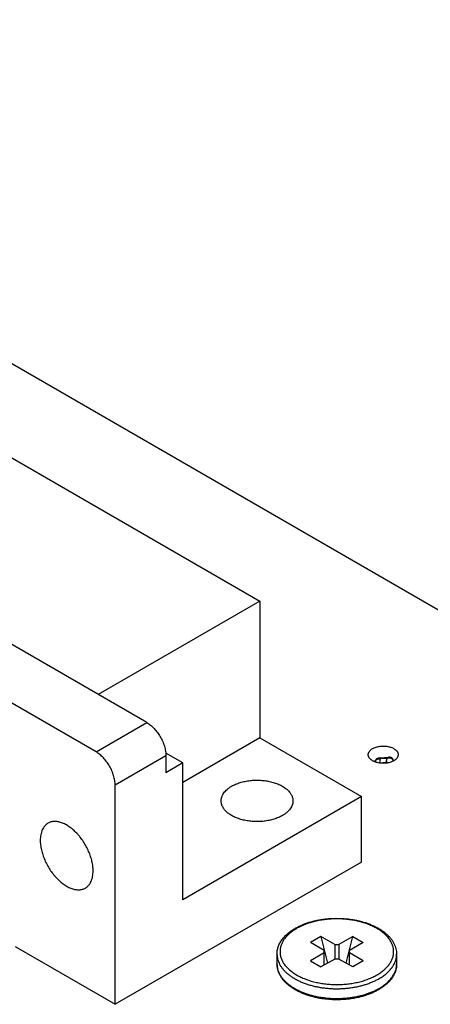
# Model space of a CAD drawing. Header units: inches. Extents: x 0 to 34, y 0 to 22.
# Tile 14 of 29: x 23.141 to 23.827, y 7.465 to 9.11. Entities that reach past the tile are written whole.
import ezdxf

# ---------------------------------------------------------------- set-up
doc = ezdxf.new("R2010")
doc.units = ezdxf.units.IN
doc.header["$LTSCALE"] = 1.87
doc.header["$MEASUREMENT"] = 0
doc.layers.get('0').update_dxf_attribs({"linetype": 'CONTINUOUS'})

msp = doc.modelspace()

# ---------------------------------------------------------------- linework, layer by layer
at = {"color": 7, "linetype": 'CONTINUOUS'}
for p, q in [((22.1321, 9.1101), (24.3425, 7.8339)), ((23.0236, 8.4379), (23.5419, 8.1387)), ((23.3531, 7.9357), (22.559, 8.3942)), ((23.2682, 7.8867), (22.4741, 8.3452)), ((23.5419, 8.1387), (23.2717, 7.9827)), ((23.5419, 8.1387), (23.5419, 7.91)), ((23.2682, 7.8867), (23.3531, 7.9357)), ((23.5419, 7.91), (23.4132, 7.8357)), ((23.5419, 7.91), (23.7116, 7.8121)), ((23.3, 7.8316), (23.3849, 7.8806)), ((23.4132, 7.8684), (23.3847, 7.8848)), ((23.3849, 7.8806), (23.3849, 7.852)), ((23.4132, 7.8684), (23.3849, 7.852)), ((23.4132, 7.6398), (23.4132, 7.8684)), ((23.7432, 7.8752), (23.7419, 7.8687)), ((23.7419, 7.8687), (23.7531, 7.8694)), ((23.7425, 7.877), (23.7574, 7.878)), ((23.7545, 7.8759), (23.7432, 7.8752)), ((23.7531, 7.8694), (23.7545, 7.8759)), ((23.7531, 7.8694), (23.7534, 7.868)), ((23.3, 7.465), (23.3, 7.8316)), ((23.7116, 7.8121), (23.4132, 7.6398)), ((23.7116, 7.7027), (23.7116, 7.8121)), ((23.7116, 7.7027), (23.3, 7.465)), ((23.6441, 7.5784), (23.6264, 7.5682)), ((23.6494, 7.5549), (23.6264, 7.5682)), ((23.6671, 7.5652), (23.6441, 7.5784)), ((23.6441, 7.5784), (23.6552, 7.5338)), ((23.6971, 7.5784), (23.6741, 7.5652)), ((23.6861, 7.5338), (23.6971, 7.5784)), ((23.7148, 7.5682), (23.6919, 7.5549)), ((23.6971, 7.5784), (23.7148, 7.5682)), ((23.133, 7.5615), (23.3, 7.465)), ((23.6494, 7.5304), (23.6494, 7.5549)), ((23.6671, 7.5652), (23.6671, 7.5406)), ((23.6671, 7.5652), (23.6741, 7.5652)), ((23.6741, 7.5652), (23.6741, 7.5406)), ((23.6919, 7.5304), (23.6919, 7.5549)), ((23.5706, 7.5488), (23.5706, 7.5325)), ((23.6494, 7.5509), (23.6264, 7.5376)), ((23.6264, 7.5376), (23.6441, 7.5274)), ((23.6671, 7.5406), (23.6441, 7.5274)), ((23.6741, 7.5406), (23.6671, 7.5406)), ((23.6971, 7.5274), (23.6741, 7.5406)), ((23.7148, 7.5376), (23.6919, 7.5509)), ((23.7148, 7.5376), (23.6971, 7.5274)), ((23.7706, 7.5488), (23.7706, 7.5325))]:
    msp.add_line(p, q, dxfattribs=at)
msp.add_lwpolyline([(23.7652, 7.8716), (23.7651, 7.8724), (23.7649, 7.8733), (23.7645, 7.8741), (23.7641, 7.8749), (23.7636, 7.8756), (23.763, 7.8762), (23.7623, 7.8767), (23.7616, 7.8772), (23.7608, 7.8776), (23.7599, 7.8778), (23.759, 7.878), (23.758, 7.878), (23.7575, 7.878)], dxfattribs=at)
for centre, radius, start, end in [((23.7432, 7.867), 0.01, 93.961, 160.6172), ((23.7462, 7.8532), 0.0161, 105.515, 109.4542), ((23.7505, 7.8613), 0.0113, 139.7164, 142.5405), ((23.7523, 7.8572), 0.0123, 68.3553, 86.0249), ((23.7595, 7.8708), 0.00564, 7.8581, 8.4009), ((23.6922, 7.5769), 0.0984, 297.6118, 299.9797)]:
    msp.add_arc(centre, radius, start, end, dxfattribs=at)
for points, knots in [([(23.3531, 7.9357), (23.3541, 7.9351), (23.3563, 7.9338), (23.3593, 7.9315), (23.3624, 7.9288), (23.3653, 7.9259), (23.3681, 7.9227), (23.3708, 7.9193), (23.3733, 7.9158), (23.3756, 7.912), (23.3777, 7.9081), (23.3796, 7.9042), (23.3812, 7.9002), (23.3825, 7.8961), (23.3836, 7.8921), (23.3843, 7.8882), (23.3848, 7.8844), (23.3849, 7.8819), (23.3849, 7.8806)], [0, 0, 0, 0, 0.05584, 0.114181, 0.174786, 0.237357, 0.301553, 0.366998, 0.433288, 0.500006, 0.566724, 0.633014, 0.698457, 0.762652, 0.825221, 0.885824, 0.944163, 1, 1, 1, 1]), ([(23.7305, 7.8923), (23.7314, 7.8928), (23.7333, 7.8938), (23.7364, 7.8949), (23.7397, 7.8958), (23.7433, 7.8963), (23.7469, 7.8966), (23.7506, 7.8965), (23.7542, 7.8962), (23.7577, 7.8955), (23.7609, 7.8946), (23.764, 7.8934), (23.7662, 7.8921), (23.7678, 7.891), (23.7692, 7.8899), (23.7705, 7.8887), (23.7715, 7.8873), (23.7721, 7.8863), (23.7725, 7.8853), (23.7729, 7.8843), (23.7731, 7.8832), (23.7731, 7.8825), (23.7731, 7.8821)], [0, 0, 0, 0, 0.062378, 0.128709, 0.198294, 0.270262, 0.343631, 0.417354, 0.490371, 0.561649, 0.630239, 0.695321, 0.756262, 0.785071, 0.812732, 0.864629, 0.889014, 0.912462, 0.935105, 0.95711, 0.978669, 1, 1, 1, 1]), ([(23.3, 7.8316), (23.3, 7.8329), (23.2999, 7.8354), (23.2995, 7.8392), (23.2987, 7.8431), (23.2976, 7.8471), (23.2963, 7.8512), (23.2947, 7.8552), (23.2928, 7.8591), (23.2908, 7.863), (23.2884, 7.8668), (23.2859, 7.8704), (23.2833, 7.8738), (23.2805, 7.8769), (23.2775, 7.8798), (23.2745, 7.8825), (23.2714, 7.8848), (23.2693, 7.8861), (23.2682, 7.8867)], [0, 0, 0, 0, 0.055837, 0.114176, 0.174779, 0.237348, 0.301543, 0.366986, 0.433276, 0.499994, 0.566712, 0.633002, 0.698447, 0.762643, 0.825214, 0.885819, 0.94416, 1, 1, 1, 1]), ([(23.7231, 7.8821), (23.7231, 7.8826), (23.7232, 7.8836), (23.7236, 7.885), (23.7242, 7.8863), (23.725, 7.8877), (23.7261, 7.889), (23.7273, 7.8902), (23.7288, 7.8913), (23.7299, 7.892), (23.7305, 7.8923)], [0, 0, 0, 0, 0.108015, 0.218066, 0.332006, 0.451365, 0.577284, 0.710506, 0.851398, 1, 1, 1, 1]), ([(23.7418, 7.8682), (23.7405, 7.8684), (23.7386, 7.8687), (23.7361, 7.8694), (23.7343, 7.8701), (23.7327, 7.8708), (23.7311, 7.8715), (23.7297, 7.8724), (23.7283, 7.8733), (23.7272, 7.8742), (23.7261, 7.8753), (23.7252, 7.8763), (23.7245, 7.8774), (23.7239, 7.8786), (23.7234, 7.8797), (23.7232, 7.8809), (23.7231, 7.8817), (23.7231, 7.8821)], [0, 0, 0, 0, 0.156978, 0.233001, 0.306972, 0.378639, 0.447792, 0.514264, 0.577949, 0.638804, 0.696862, 0.752242, 0.805159, 0.855928, 0.904971, 0.952799, 1, 1, 1, 1]), ([(23.7731, 7.8821), (23.7731, 7.8816), (23.773, 7.8807), (23.7727, 7.8793), (23.7721, 7.8779), (23.7712, 7.8766), (23.7702, 7.8753), (23.7689, 7.8741), (23.7674, 7.8729), (23.7664, 7.8722), (23.7658, 7.8719)], [0, 0, 0, 0, 0.108015, 0.218066, 0.332006, 0.451365, 0.577284, 0.710506, 0.851398, 1, 1, 1, 1]), ([(23.7338, 7.8703), (23.734, 7.8707), (23.7344, 7.8714), (23.7352, 7.8725), (23.7363, 7.8733), (23.7379, 7.8743), (23.7402, 7.8751), (23.7422, 7.8752), (23.7432, 7.8752)], [0, 0, 0, 0, 0.113363, 0.229336, 0.348776, 0.472154, 0.729976, 1, 1, 1, 1]), ([(23.7658, 7.8719), (23.765, 7.8715), (23.7633, 7.8706), (23.7606, 7.8696), (23.7577, 7.8687), (23.7546, 7.8681), (23.7515, 7.8678), (23.7482, 7.8676), (23.745, 7.8678), (23.7429, 7.868), (23.7418, 7.8682)], [0, 0, 0, 0, 0.110843, 0.22803, 0.350637, 0.477507, 0.607323, 0.738661, 0.870045, 1, 1, 1, 1]), ([(23.7432, 7.8752), (23.7432, 7.8753), (23.7431, 7.8756), (23.743, 7.8759), (23.743, 7.8762), (23.7429, 7.8765), (23.7428, 7.8766), (23.7428, 7.8767), (23.7427, 7.8768), (23.7427, 7.8769), (23.7426, 7.8769), (23.7426, 7.8769), (23.7426, 7.877), (23.7425, 7.877), (23.7425, 7.877)], [0, 0, 0, 0, 0.215227, 0.40535, 0.569316, 0.706486, 0.764927, 0.8166, 0.861576, 0.900019, 0.932231, 0.958784, 0.980748, 1, 1, 1, 1]), ([(23.7545, 7.8759), (23.7546, 7.8761), (23.7548, 7.8764), (23.7552, 7.8768), (23.7556, 7.8771), (23.756, 7.8774), (23.7564, 7.8777), (23.7568, 7.8779), (23.7572, 7.878), (23.7574, 7.878)], [0, 0, 0, 0, 0.160072, 0.309667, 0.448712, 0.577515, 0.696574, 0.806416, 1, 1, 1, 1]), ([(23.7651, 7.8716), (23.7651, 7.8718), (23.765, 7.8723), (23.7647, 7.873), (23.7644, 7.8736), (23.764, 7.8741), (23.7635, 7.8747), (23.7629, 7.8751), (23.7623, 7.8755), (23.7616, 7.8758), (23.7608, 7.8761), (23.7597, 7.8764), (23.7586, 7.8765), (23.7574, 7.8764), (23.7561, 7.8763), (23.7551, 7.8761), (23.7545, 7.8759)], [0, 0, 0, 0, 0.054736, 0.108529, 0.161925, 0.215492, 0.269791, 0.325336, 0.382563, 0.441826, 0.503378, 0.567357, 0.70262, 0.773929, 0.847434, 1, 1, 1, 1]), ([(23.4948, 7.8294), (23.4959, 7.8301), (23.4981, 7.8312), (23.5015, 7.8328), (23.5051, 7.8343), (23.509, 7.8355), (23.5129, 7.8367), (23.5184, 7.8379), (23.5256, 7.8391), (23.5343, 7.8397), (23.5431, 7.8395), (23.5503, 7.8388), (23.556, 7.8379), (23.5602, 7.837), (23.5642, 7.8359), (23.568, 7.8347), (23.5717, 7.8333), (23.5753, 7.8318), (23.5786, 7.8301), (23.5817, 7.8283), (23.5845, 7.8263), (23.5871, 7.8243), (23.5894, 7.8221), (23.5915, 7.8198), (23.5932, 7.8175), (23.5947, 7.8151), (23.5958, 7.8126), (23.5966, 7.8101), (23.5971, 7.8075), (23.5972, 7.8058), (23.5972, 7.8049)], [0, 0, 0, 0, 0.030667, 0.062392, 0.095107, 0.128732, 0.163172, 0.198322, 0.270275, 0.343629, 0.417337, 0.490337, 0.526257, 0.56162, 0.596308, 0.630216, 0.663244, 0.695307, 0.726333, 0.756266, 0.785068, 0.812724, 0.839242, 0.864657, 0.889037, 0.912481, 0.935119, 0.957119, 0.978673, 1, 1, 1, 1]), ([(23.4772, 7.8049), (23.4772, 7.8055), (23.4773, 7.8066), (23.4775, 7.8083), (23.4779, 7.81), (23.4784, 7.8117), (23.479, 7.8134), (23.4801, 7.8156), (23.4818, 7.8183), (23.4843, 7.8214), (23.4873, 7.8243), (23.4909, 7.827), (23.4934, 7.8287), (23.4948, 7.8294)], [0, 0, 0, 0, 0.053912, 0.108083, 0.162764, 0.218195, 0.274602, 0.332186, 0.451513, 0.577398, 0.710584, 0.851437, 1, 1, 1, 1]), ([(23.5796, 7.7804), (23.5786, 7.7798), (23.5764, 7.7787), (23.5729, 7.7771), (23.5693, 7.7756), (23.5655, 7.7743), (23.5615, 7.7732), (23.556, 7.772), (23.5489, 7.7708), (23.5402, 7.7702), (23.5314, 7.7703), (23.5241, 7.7711), (23.5184, 7.772), (23.5143, 7.7729), (23.5103, 7.774), (23.5064, 7.7752), (23.5027, 7.7766), (23.4992, 7.7781), (23.4959, 7.7798), (23.4928, 7.7816), (23.4899, 7.7836), (23.4873, 7.7856), (23.485, 7.7878), (23.483, 7.7901), (23.4812, 7.7924), (23.4798, 7.7948), (23.4786, 7.7973), (23.4778, 7.7998), (23.4773, 7.8024), (23.4772, 7.8041), (23.4772, 7.8049)], [0, 0, 0, 0, 0.030667, 0.062392, 0.095107, 0.128732, 0.163172, 0.198322, 0.270275, 0.343629, 0.417337, 0.490337, 0.526257, 0.56162, 0.596308, 0.630216, 0.663244, 0.695307, 0.726333, 0.756266, 0.785068, 0.812724, 0.839242, 0.864657, 0.889037, 0.912481, 0.935119, 0.957119, 0.978673, 1, 1, 1, 1]), ([(23.5972, 7.8049), (23.5972, 7.8044), (23.5972, 7.8032), (23.597, 7.8015), (23.5966, 7.7998), (23.5961, 7.7982), (23.5954, 7.7965), (23.5944, 7.7943), (23.5927, 7.7916), (23.5901, 7.7885), (23.5871, 7.7856), (23.5836, 7.7829), (23.581, 7.7812), (23.5796, 7.7804)], [0, 0, 0, 0, 0.053912, 0.108083, 0.162764, 0.218195, 0.274602, 0.332186, 0.451513, 0.577398, 0.710584, 0.851437, 1, 1, 1, 1]), ([(23.1878, 7.7676), (23.1873, 7.7673), (23.1863, 7.7666), (23.1849, 7.7656), (23.1836, 7.7644), (23.1823, 7.763), (23.1811, 7.7616), (23.1797, 7.7595), (23.1781, 7.7565), (23.1767, 7.7526), (23.1756, 7.7484), (23.175, 7.7438), (23.1749, 7.7406), (23.1749, 7.739)], [0, 0, 0, 0, 0.053911, 0.10808, 0.16276, 0.218191, 0.274597, 0.33218, 0.451506, 0.577392, 0.710579, 0.851433, 1, 1, 1, 1]), ([(23.2633, 7.6879), (23.2633, 7.6892), (23.2632, 7.6918), (23.2628, 7.6957), (23.2622, 7.6998), (23.2614, 7.7039), (23.2603, 7.708), (23.2586, 7.7137), (23.2559, 7.7207), (23.2519, 7.7289), (23.2472, 7.7368), (23.2428, 7.7429), (23.239, 7.7476), (23.236, 7.7508), (23.233, 7.7539), (23.2299, 7.7568), (23.2267, 7.7594), (23.2235, 7.7617), (23.2202, 7.7638), (23.217, 7.7657), (23.2137, 7.7672), (23.2105, 7.7685), (23.2073, 7.7695), (23.2042, 7.7701), (23.2012, 7.7705), (23.1983, 7.7705), (23.1954, 7.7703), (23.1927, 7.7697), (23.1902, 7.7688), (23.1886, 7.768), (23.1878, 7.7676)], [0, 0, 0, 0, 0.030666, 0.06239, 0.095106, 0.12873, 0.16317, 0.198321, 0.270275, 0.34363, 0.417339, 0.490342, 0.526263, 0.561626, 0.596315, 0.630223, 0.663252, 0.695316, 0.726342, 0.756275, 0.785077, 0.812733, 0.83925, 0.864665, 0.889044, 0.912486, 0.935124, 0.957122, 0.978675, 1, 1, 1, 1]), ([(23.1749, 7.739), (23.1749, 7.7377), (23.175, 7.7351), (23.1753, 7.7312), (23.1759, 7.7271), (23.1768, 7.723), (23.1778, 7.7189), (23.1795, 7.7132), (23.1822, 7.7062), (23.1862, 7.698), (23.1909, 7.6901), (23.1953, 7.684), (23.1992, 7.6793), (23.2021, 7.6761), (23.2052, 7.673), (23.2083, 7.6701), (23.2115, 7.6675), (23.2147, 7.6652), (23.2179, 7.6631), (23.2212, 7.6612), (23.2244, 7.6597), (23.2276, 7.6584), (23.2308, 7.6574), (23.2339, 7.6568), (23.2369, 7.6564), (23.2399, 7.6564), (23.2427, 7.6566), (23.2454, 7.6572), (23.248, 7.6581), (23.2496, 7.6589), (23.2503, 7.6593)], [0, 0, 0, 0, 0.030666, 0.06239, 0.095106, 0.12873, 0.16317, 0.198321, 0.270275, 0.34363, 0.417339, 0.490342, 0.526263, 0.561626, 0.596315, 0.630223, 0.663252, 0.695316, 0.726342, 0.756275, 0.785077, 0.812733, 0.83925, 0.864665, 0.889044, 0.912486, 0.935124, 0.957122, 0.978675, 1, 1, 1, 1]), ([(23.2503, 7.6593), (23.2508, 7.6596), (23.2518, 7.6603), (23.2533, 7.6613), (23.2546, 7.6625), (23.2558, 7.6639), (23.257, 7.6653), (23.2585, 7.6674), (23.26, 7.6704), (23.2615, 7.6743), (23.2625, 7.6785), (23.2631, 7.6831), (23.2633, 7.6863), (23.2633, 7.6879)], [0, 0, 0, 0, 0.053911, 0.10808, 0.16276, 0.218191, 0.274597, 0.33218, 0.451506, 0.577392, 0.710579, 0.851433, 1, 1, 1, 1]), ([(23.6009, 7.5919), (23.6027, 7.593), (23.6064, 7.5949), (23.6121, 7.5976), (23.6181, 7.5999), (23.6244, 7.6021), (23.631, 7.6039), (23.6378, 7.6054), (23.6447, 7.6067), (23.6518, 7.6077), (23.6589, 7.6083), (23.6661, 7.6087), (23.6734, 7.6087), (23.6806, 7.6084), (23.6878, 7.6078), (23.6949, 7.607), (23.7019, 7.6058), (23.7087, 7.6043), (23.7153, 7.6025), (23.7216, 7.6005), (23.7277, 7.5981), (23.7336, 7.5955), (23.739, 7.5927), (23.7442, 7.5896), (23.7489, 7.5863), (23.7533, 7.5828), (23.7572, 7.5791), (23.7607, 7.5752), (23.7636, 7.5711), (23.7661, 7.5669), (23.7681, 7.5625), (23.7695, 7.558), (23.7704, 7.5534), (23.7706, 7.5503), (23.7706, 7.5488)], [0, 0, 0, 0, 0.030619, 0.062181, 0.094636, 0.127916, 0.161941, 0.196618, 0.231845, 0.26751, 0.303499, 0.339688, 0.375954, 0.412172, 0.448218, 0.48397, 0.519309, 0.554124, 0.588309, 0.62177, 0.654423, 0.686198, 0.71704, 0.746913, 0.775801, 0.803707, 0.830662, 0.856718, 0.881955, 0.906474, 0.930395, 0.953857, 0.977007, 1, 1, 1, 1]), ([(23.7378, 7.5141), (23.7399, 7.5153), (23.744, 7.5179), (23.7496, 7.5222), (23.7544, 7.5269), (23.7584, 7.5317), (23.7611, 7.536), (23.7628, 7.5395), (23.7638, 7.5422), (23.7646, 7.5448), (23.7652, 7.5475), (23.7655, 7.5502), (23.7656, 7.5529), (23.7655, 7.5556), (23.7652, 7.5583), (23.7646, 7.561), (23.7638, 7.5636), (23.7628, 7.5663), (23.7611, 7.5698), (23.7584, 7.5741), (23.7544, 7.5789), (23.7496, 7.5835), (23.744, 7.5879), (23.7377, 7.5918), (23.7308, 7.5954), (23.7233, 7.5986), (23.7153, 7.6014), (23.7069, 7.6037), (23.6981, 7.6055), (23.6891, 7.6068), (23.6799, 7.6076), (23.6706, 7.6078), (23.6613, 7.6076), (23.6521, 7.6068), (23.6431, 7.6055), (23.6343, 7.6037), (23.6259, 7.6014), (23.6179, 7.5986), (23.6104, 7.5954), (23.6057, 7.593), (23.6034, 7.5917)], [0, 0, 0, 0, 0.030987, 0.060367, 0.088147, 0.114404, 0.139294, 0.151305, 0.16307, 0.174632, 0.186038, 0.197337, 0.208582, 0.219827, 0.231126, 0.242531, 0.254093, 0.265859, 0.27787, 0.302759, 0.329016, 0.356796, 0.386176, 0.417163, 0.449708, 0.483712, 0.519034, 0.555502, 0.592917, 0.63106, 0.669697, 0.708582, 0.747467, 0.786103, 0.824246, 0.861661, 0.89813, 0.933452, 0.967455, 1, 1, 1, 1]), ([(23.5706, 7.5488), (23.5706, 7.5498), (23.5707, 7.5519), (23.5711, 7.555), (23.5717, 7.5581), (23.5726, 7.5611), (23.5738, 7.5641), (23.5752, 7.567), (23.5768, 7.5699), (23.5793, 7.5736), (23.583, 7.5781), (23.5883, 7.5832), (23.5943, 7.5878), (23.5986, 7.5906), (23.6009, 7.5919)], [0, 0, 0, 0, 0.056063, 0.112297, 0.16888, 0.225977, 0.283756, 0.342374, 0.40198, 0.46271, 0.58796, 0.718978, 0.856256, 1, 1, 1, 1]), ([(23.6034, 7.5917), (23.6013, 7.5904), (23.5972, 7.5879), (23.5916, 7.5835), (23.5868, 7.5789), (23.5828, 7.5741), (23.5801, 7.5698), (23.5784, 7.5663), (23.5774, 7.5636), (23.5766, 7.561), (23.576, 7.5583), (23.5757, 7.5556), (23.5756, 7.5529), (23.5757, 7.5502), (23.576, 7.5475), (23.5766, 7.5448), (23.5774, 7.5422), (23.5784, 7.5395), (23.5801, 7.536), (23.5828, 7.5317), (23.5868, 7.5269), (23.5916, 7.5222), (23.5972, 7.5179), (23.6035, 7.514), (23.6104, 7.5104), (23.6179, 7.5072), (23.6259, 7.5044), (23.6343, 7.5021), (23.6431, 7.5003), (23.6521, 7.499), (23.6613, 7.4982), (23.6706, 7.498), (23.6799, 7.4982), (23.6891, 7.499), (23.6981, 7.5003), (23.7069, 7.5021), (23.7153, 7.5044), (23.7233, 7.5072), (23.7308, 7.5104), (23.7355, 7.5128), (23.7378, 7.5141)], [0, 0, 0, 0, 0.030987, 0.060367, 0.088147, 0.114404, 0.139294, 0.151305, 0.16307, 0.174632, 0.186038, 0.197337, 0.208582, 0.219827, 0.231126, 0.242531, 0.254093, 0.265859, 0.27787, 0.302759, 0.329016, 0.356796, 0.386176, 0.417163, 0.449708, 0.483712, 0.519034, 0.555502, 0.592917, 0.63106, 0.669697, 0.708582, 0.747467, 0.786103, 0.824246, 0.861661, 0.89813, 0.933452, 0.967455, 1, 1, 1, 1]), ([(23.5706, 7.5488), (23.5706, 7.5474), (23.5708, 7.5445), (23.5716, 7.5403), (23.573, 7.5361), (23.5749, 7.532), (23.5773, 7.5279), (23.5797, 7.5247), (23.5818, 7.5222), (23.5842, 7.5197), (23.5875, 7.5166), (23.5918, 7.5132), (23.5965, 7.5099), (23.6017, 7.5069), (23.6072, 7.5041), (23.6131, 7.5015), (23.6192, 7.4992), (23.6257, 7.4972), (23.6324, 7.4954), (23.6393, 7.4939), (23.6463, 7.4927), (23.6535, 7.4919), (23.6608, 7.4913), (23.6682, 7.491), (23.6755, 7.4911), (23.6828, 7.4915), (23.6901, 7.4921), (23.6973, 7.4931), (23.7043, 7.4944), (23.7111, 7.496), (23.7177, 7.4978), (23.7241, 7.5), (23.7301, 7.5024), (23.7359, 7.505), (23.7396, 7.507), (23.7413, 7.508)], [0, 0, 0, 0, 0.021325, 0.042878, 0.064876, 0.087513, 0.110954, 0.135332, 0.147908, 0.160753, 0.187268, 0.214922, 0.243722, 0.273652, 0.304676, 0.336737, 0.369763, 0.403668, 0.438354, 0.473713, 0.509631, 0.545983, 0.582643, 0.61948, 0.656362, 0.693155, 0.729727, 0.765948, 0.801693, 0.83684, 0.871278, 0.9049, 0.937613, 0.969335, 1, 1, 1, 1]), ([(23.7413, 7.508), (23.7436, 7.5093), (23.7479, 7.512), (23.7537, 7.5166), (23.7588, 7.5214), (23.763, 7.5265), (23.7659, 7.5311), (23.7676, 7.5348), (23.7687, 7.5375), (23.7696, 7.5403), (23.7702, 7.5431), (23.7705, 7.546), (23.7706, 7.5479), (23.7706, 7.5488)], [0, 0, 0, 0, 0.148563, 0.289416, 0.422602, 0.548487, 0.667814, 0.725398, 0.781805, 0.837236, 0.891917, 0.946088, 1, 1, 1, 1]), ([(23.7403, 7.4894), (23.7385, 7.4883), (23.7349, 7.4864), (23.7291, 7.4837), (23.7231, 7.4814), (23.7168, 7.4792), (23.7102, 7.4774), (23.7035, 7.4759), (23.6965, 7.4746), (23.6895, 7.4736), (23.6823, 7.473), (23.6751, 7.4726), (23.6678, 7.4726), (23.6606, 7.4729), (23.6534, 7.4735), (23.6463, 7.4743), (23.6394, 7.4755), (23.6326, 7.477), (23.626, 7.4788), (23.6196, 7.4808), (23.6135, 7.4832), (23.6077, 7.4858), (23.6022, 7.4886), (23.5971, 7.4917), (23.5923, 7.495), (23.588, 7.4985), (23.584, 7.5022), (23.5806, 7.5061), (23.5776, 7.5102), (23.5751, 7.5144), (23.5731, 7.5188), (23.5717, 7.5233), (23.5708, 7.5279), (23.5706, 7.531), (23.5706, 7.5325)], [0, 0, 0, 0, 0.030619, 0.062181, 0.094636, 0.127916, 0.161941, 0.196618, 0.231845, 0.26751, 0.303499, 0.339688, 0.375954, 0.412172, 0.448218, 0.48397, 0.519309, 0.554124, 0.588309, 0.62177, 0.654423, 0.686198, 0.71704, 0.746913, 0.775801, 0.803707, 0.830662, 0.856718, 0.881955, 0.906474, 0.930395, 0.953857, 0.977007, 1, 1, 1, 1]), ([(23.5706, 7.5325), (23.5706, 7.5311), (23.5708, 7.5283), (23.5716, 7.5241), (23.5729, 7.52), (23.5747, 7.516), (23.577, 7.512), (23.5793, 7.5089), (23.5814, 7.5064), (23.5837, 7.5039), (23.5868, 7.5009), (23.5909, 7.4975), (23.5955, 7.4943), (23.6005, 7.4913), (23.6058, 7.4885), (23.6114, 7.4859), (23.6174, 7.4835), (23.6236, 7.4815), (23.6301, 7.4796), (23.6368, 7.4781), (23.6437, 7.4768), (23.6507, 7.4759), (23.6578, 7.4752), (23.6649, 7.4748), (23.6721, 7.4747), (23.6793, 7.4749), (23.6865, 7.4754), (23.6935, 7.4762), (23.7005, 7.4773), (23.7073, 7.4787), (23.7139, 7.4804), (23.7203, 7.4823), (23.7264, 7.4845), (23.7322, 7.4869), (23.7359, 7.4888), (23.7378, 7.4897)], [0, 0, 0, 0, 0.021313, 0.042844, 0.064802, 0.087375, 0.110722, 0.134975, 0.147475, 0.160236, 0.186563, 0.213999, 0.242557, 0.272227, 0.302976, 0.334756, 0.367501, 0.401132, 0.435559, 0.470681, 0.50639, 0.54257, 0.579102, 0.61586, 0.652719, 0.689551, 0.726229, 0.762627, 0.798622, 0.834096, 0.868936, 0.903038, 0.936304, 0.968649, 1, 1, 1, 1]), ([(23.7706, 7.5325), (23.7706, 7.5315), (23.7705, 7.5294), (23.7701, 7.5263), (23.7695, 7.5232), (23.7686, 7.5202), (23.7674, 7.5172), (23.766, 7.5143), (23.7644, 7.5114), (23.7619, 7.5077), (23.7582, 7.5032), (23.7529, 7.4981), (23.7469, 7.4935), (23.7426, 7.4907), (23.7403, 7.4894)], [0, 0, 0, 0, 0.056063, 0.112297, 0.16888, 0.225977, 0.283756, 0.342374, 0.40198, 0.46271, 0.58796, 0.718978, 0.856256, 1, 1, 1, 1]), ([(23.7413, 7.4917), (23.7436, 7.493), (23.7479, 7.4957), (23.7537, 7.5002), (23.7588, 7.5051), (23.763, 7.5102), (23.7659, 7.5147), (23.7676, 7.5184), (23.7687, 7.5212), (23.7696, 7.524), (23.7702, 7.5268), (23.7705, 7.5296), (23.7706, 7.5315), (23.7706, 7.5325)], [0, 0, 0, 0, 0.148563, 0.289416, 0.422602, 0.548487, 0.667814, 0.725398, 0.781805, 0.837236, 0.891917, 0.946088, 1, 1, 1, 1])]:
    msp.add_open_spline(points, degree=3, knots=knots, dxfattribs=at)

doc.saveas('drawing.dxf')
